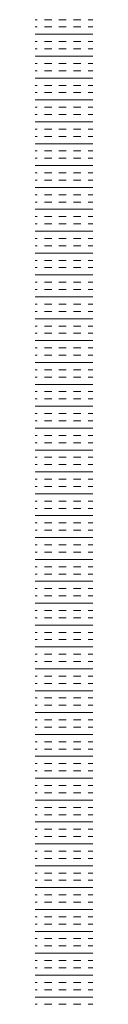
# Model space of a CAD drawing. Extents: x -750 to 58062, y -2404 to 18333.
# Tile 56 of 91: x 17364 to 17389, y 11536 to 11966. Entities that reach past the tile are written whole.
import ezdxf

# ---------------------------------------------------------------- set-up
doc = ezdxf.new("R2010")
doc.units = 0
doc.header["$MEASUREMENT"] = 0
doc.layers.add('GREY SCALE', color=9, linetype='Continuous', lineweight=0, true_color=0x808080)
doc.layers.add('GREYSCALE', color=9, linetype='Continuous', lineweight=0, true_color=0x808080)

# ---------------------------------------------------------------- blocks, each defined once
blk = doc.blocks.new('FLOOR PLAN')
at = {"layer": 'GREYSCALE'}
for p, q in [((17363.9, 11965.66), (17364.7, 11965.66)), ((17363.9, 11962.48), (17364.7, 11962.48)), ((17367.88, 11965.66), (17371.06, 11965.66)), ((17367.88, 11962.48), (17371.06, 11962.48)), ((17374.25, 11965.66), (17377.43, 11965.66)), ((17374.25, 11962.48), (17377.43, 11962.48)), ((17380.61, 11965.66), (17383.79, 11965.66)), ((17380.61, 11962.48), (17383.79, 11962.48)), ((17386.98, 11965.66), (17388.96, 11965.66)), ((17386.98, 11962.48), (17388.96, 11962.48)), ((17363.9, 11959.29), (17388.96, 11959.29)), ((17363.9, 11956.11), (17364.7, 11956.11)), ((17367.88, 11956.11), (17371.06, 11956.11)), ((17374.25, 11956.11), (17377.43, 11956.11)), ((17380.61, 11956.11), (17383.79, 11956.11)), ((17386.98, 11956.11), (17388.96, 11956.11)), ((17363.9, 11952.93), (17364.7, 11952.93)), ((17363.9, 11949.75), (17388.96, 11949.75)), ((17367.88, 11952.93), (17371.06, 11952.93)), ((17374.25, 11952.93), (17377.43, 11952.93)), ((17380.61, 11952.93), (17383.79, 11952.93)), ((17386.98, 11952.93), (17388.96, 11952.93)), ((17363.9, 11946.56), (17364.7, 11946.56)), ((17367.88, 11946.56), (17371.06, 11946.56)), ((17374.25, 11946.56), (17377.43, 11946.56)), ((17380.61, 11946.56), (17383.79, 11946.56)), ((17386.98, 11946.56), (17388.96, 11946.56)), ((17363.9, 11943.38), (17364.7, 11943.38)), ((17367.88, 11943.38), (17371.06, 11943.38)), ((17374.25, 11943.38), (17377.43, 11943.38)), ((17380.61, 11943.38), (17383.79, 11943.38)), ((17386.98, 11943.38), (17388.96, 11943.38)), ((17363.9, 11940.2), (17388.96, 11940.2)), ((17363.9, 11937.01), (17364.7, 11937.01)), ((17367.88, 11937.01), (17371.06, 11937.01)), ((17374.25, 11937.01), (17377.43, 11937.01)), ((17380.61, 11937.01), (17383.79, 11937.01)), ((17386.98, 11937.01), (17388.96, 11937.01)), ((17363.9, 11933.83), (17364.7, 11933.83)), ((17367.88, 11933.83), (17371.06, 11933.83)), ((17374.25, 11933.83), (17377.43, 11933.83)), ((17380.61, 11933.83), (17383.79, 11933.83)), ((17386.98, 11933.83), (17388.96, 11933.83)), ((17363.9, 11930.65), (17388.96, 11930.65)), ((17363.9, 11927.47), (17364.7, 11927.47)), ((17363.9, 11924.28), (17364.7, 11924.28)), ((17367.88, 11927.47), (17371.06, 11927.47)), ((17367.88, 11924.28), (17371.06, 11924.28)), ((17374.25, 11927.47), (17377.43, 11927.47)), ((17374.25, 11924.28), (17377.43, 11924.28)), ((17380.61, 11927.47), (17383.79, 11927.47)), ((17380.61, 11924.28), (17383.79, 11924.28)), ((17386.98, 11927.47), (17388.96, 11927.47)), ((17386.98, 11924.28), (17388.96, 11924.28)), ((17363.9, 11921.1), (17388.96, 11921.1)), ((17363.9, 11917.92), (17364.7, 11917.92)), ((17363.9, 11914.74), (17364.7, 11914.74)), ((17367.88, 11917.92), (17371.06, 11917.92)), ((17367.88, 11914.74), (17371.06, 11914.74)), ((17374.25, 11917.92), (17377.43, 11917.92)), ((17374.25, 11914.74), (17377.43, 11914.74)), ((17380.61, 11917.92), (17383.79, 11917.92)), ((17380.61, 11914.74), (17383.79, 11914.74)), ((17386.98, 11917.92), (17388.96, 11917.92)), ((17386.98, 11914.74), (17388.96, 11914.74)), ((17363.9, 11911.55), (17388.96, 11911.55)), ((17363.9, 11908.37), (17364.7, 11908.37)), ((17367.88, 11908.37), (17371.06, 11908.37)), ((17374.25, 11908.37), (17377.43, 11908.37)), ((17380.61, 11908.37), (17383.79, 11908.37)), ((17386.98, 11908.37), (17388.96, 11908.37)), ((17363.9, 11905.19), (17364.7, 11905.19)), ((17363.9, 11902), (17388.96, 11902)), ((17367.88, 11905.19), (17371.06, 11905.19)), ((17374.25, 11905.19), (17377.43, 11905.19)), ((17380.61, 11905.19), (17383.79, 11905.19)), ((17386.98, 11905.19), (17388.96, 11905.19)), ((17363.9, 11898.82), (17364.7, 11898.82)), ((17367.88, 11898.82), (17371.06, 11898.82)), ((17374.25, 11898.82), (17377.43, 11898.82)), ((17380.61, 11898.82), (17383.79, 11898.82)), ((17386.98, 11898.82), (17388.96, 11898.82)), ((17363.9, 11895.64), (17364.7, 11895.64)), ((17367.88, 11895.64), (17371.06, 11895.64)), ((17374.25, 11895.64), (17377.43, 11895.64)), ((17380.61, 11895.64), (17383.79, 11895.64)), ((17386.98, 11895.64), (17388.96, 11895.64)), ((17363.9, 11892.46), (17388.96, 11892.46)), ((17363.9, 11889.27), (17364.7, 11889.27)), ((17367.88, 11889.27), (17371.06, 11889.27)), ((17374.25, 11889.27), (17377.43, 11889.27)), ((17380.61, 11889.27), (17383.79, 11889.27)), ((17386.98, 11889.27), (17388.96, 11889.27)), ((17363.9, 11886.09), (17364.7, 11886.09)), ((17367.88, 11886.09), (17371.06, 11886.09)), ((17374.25, 11886.09), (17377.43, 11886.09)), ((17380.61, 11886.09), (17383.79, 11886.09)), ((17386.98, 11886.09), (17388.96, 11886.09)), ((17363.9, 11882.91), (17388.96, 11882.91)), ((17363.9, 11879.73), (17364.7, 11879.73)), ((17363.9, 11876.54), (17364.7, 11876.54)), ((17367.88, 11879.73), (17371.06, 11879.73)), ((17367.88, 11876.54), (17371.06, 11876.54)), ((17374.25, 11879.73), (17377.43, 11879.73)), ((17374.25, 11876.54), (17377.43, 11876.54)), ((17380.61, 11879.73), (17383.79, 11879.73)), ((17380.61, 11876.54), (17383.79, 11876.54)), ((17386.98, 11879.73), (17388.96, 11879.73)), ((17386.98, 11876.54), (17388.96, 11876.54)), ((17363.9, 11873.36), (17388.96, 11873.36)), ((17363.9, 11870.18), (17364.7, 11870.18)), ((17367.88, 11870.18), (17371.06, 11870.18)), ((17374.25, 11870.18), (17377.43, 11870.18)), ((17380.61, 11870.18), (17383.79, 11870.18)), ((17386.98, 11870.18), (17388.96, 11870.18)), ((17363.9, 11867), (17364.7, 11867)), ((17363.9, 11863.81), (17388.96, 11863.81)), ((17367.88, 11867), (17371.06, 11867)), ((17374.25, 11867), (17377.43, 11867)), ((17380.61, 11867), (17383.79, 11867)), ((17386.98, 11867), (17388.96, 11867)), ((17363.9, 11860.63), (17364.7, 11860.63)), ((17367.88, 11860.63), (17371.06, 11860.63)), ((17374.25, 11860.63), (17377.43, 11860.63)), ((17380.61, 11860.63), (17383.79, 11860.63)), ((17386.98, 11860.63), (17388.96, 11860.63)), ((17363.9, 11857.45), (17364.7, 11857.45)), ((17367.88, 11857.45), (17371.06, 11857.45)), ((17374.25, 11857.45), (17377.43, 11857.45)), ((17380.61, 11857.45), (17383.79, 11857.45)), ((17386.98, 11857.45), (17388.96, 11857.45)), ((17363.9, 11854.26), (17388.96, 11854.26)), ((17363.9, 11851.08), (17364.7, 11851.08)), ((17367.88, 11851.08), (17371.06, 11851.08)), ((17374.25, 11851.08), (17377.43, 11851.08)), ((17380.61, 11851.08), (17383.79, 11851.08)), ((17386.98, 11851.08), (17388.96, 11851.08)), ((17363.9, 11847.9), (17364.7, 11847.9)), ((17367.88, 11847.9), (17371.06, 11847.9)), ((17374.25, 11847.9), (17377.43, 11847.9)), ((17380.61, 11847.9), (17383.79, 11847.9)), ((17386.98, 11847.9), (17388.96, 11847.9)), ((17363.9, 11844.72), (17388.96, 11844.72)), ((17363.9, 11841.53), (17364.7, 11841.53)), ((17363.9, 11838.35), (17364.7, 11838.35)), ((17367.88, 11841.53), (17371.06, 11841.53)), ((17367.88, 11838.35), (17371.06, 11838.35)), ((17374.25, 11841.53), (17377.43, 11841.53)), ((17374.25, 11838.35), (17377.43, 11838.35)), ((17380.61, 11841.53), (17383.79, 11841.53)), ((17380.61, 11838.35), (17383.79, 11838.35)), ((17386.98, 11841.53), (17388.96, 11841.53)), ((17386.98, 11838.35), (17388.96, 11838.35)), ((17363.9, 11835.17), (17388.96, 11835.17)), ((17363.9, 11831.99), (17364.7, 11831.99)), ((17363.9, 11828.8), (17364.7, 11828.8)), ((17367.88, 11831.99), (17371.06, 11831.99)), ((17367.88, 11828.8), (17371.06, 11828.8)), ((17374.25, 11831.99), (17377.43, 11831.99)), ((17374.25, 11828.8), (17377.43, 11828.8)), ((17380.61, 11831.99), (17383.79, 11831.99)), ((17380.61, 11828.8), (17383.79, 11828.8)), ((17386.98, 11831.99), (17388.96, 11831.99)), ((17386.98, 11828.8), (17388.96, 11828.8)), ((17363.9, 11825.62), (17388.96, 11825.62)), ((17363.9, 11822.44), (17364.7, 11822.44)), ((17367.88, 11822.44), (17371.06, 11822.44)), ((17374.25, 11822.44), (17377.43, 11822.44)), ((17380.61, 11822.44), (17383.79, 11822.44)), ((17386.98, 11822.44), (17388.96, 11822.44)), ((17363.9, 11819.25), (17364.7, 11819.25)), ((17363.9, 11816.07), (17388.96, 11816.07)), ((17367.88, 11819.25), (17371.06, 11819.25)), ((17374.25, 11819.25), (17377.43, 11819.25)), ((17380.61, 11819.25), (17383.79, 11819.25)), ((17386.98, 11819.25), (17388.96, 11819.25)), ((17363.9, 11812.89), (17364.7, 11812.89)), ((17367.88, 11812.89), (17371.06, 11812.89)), ((17374.25, 11812.89), (17377.43, 11812.89)), ((17380.61, 11812.89), (17383.79, 11812.89)), ((17386.98, 11812.89), (17388.96, 11812.89)), ((17363.9, 11809.71), (17364.7, 11809.71)), ((17367.88, 11809.71), (17371.06, 11809.71)), ((17374.25, 11809.71), (17377.43, 11809.71)), ((17380.61, 11809.71), (17383.79, 11809.71)), ((17386.98, 11809.71), (17388.96, 11809.71)), ((17363.9, 11806.52), (17388.96, 11806.52)), ((17363.9, 11803.34), (17364.7, 11803.34)), ((17367.88, 11803.34), (17371.06, 11803.34)), ((17374.25, 11803.34), (17377.43, 11803.34)), ((17380.61, 11803.34), (17383.79, 11803.34)), ((17386.98, 11803.34), (17388.96, 11803.34)), ((17363.9, 11800.16), (17364.7, 11800.16)), ((17367.88, 11800.16), (17371.06, 11800.16)), ((17374.25, 11800.16), (17377.43, 11800.16)), ((17380.61, 11800.16), (17383.79, 11800.16)), ((17386.98, 11800.16), (17388.96, 11800.16)), ((17363.9, 11796.98), (17388.96, 11796.98)), ((17363.9, 11793.79), (17364.7, 11793.79)), ((17363.9, 11790.61), (17364.7, 11790.61)), ((17367.88, 11793.79), (17371.06, 11793.79)), ((17367.88, 11790.61), (17371.06, 11790.61)), ((17374.25, 11793.79), (17377.43, 11793.79)), ((17374.25, 11790.61), (17377.43, 11790.61)), ((17380.61, 11793.79), (17383.79, 11793.79)), ((17380.61, 11790.61), (17383.79, 11790.61)), ((17386.98, 11793.79), (17388.96, 11793.79)), ((17386.98, 11790.61), (17388.96, 11790.61)), ((17363.9, 11787.43), (17388.96, 11787.43)), ((17363.9, 11784.25), (17364.7, 11784.25)), ((17367.88, 11784.25), (17371.06, 11784.25)), ((17374.25, 11784.25), (17377.43, 11784.25)), ((17380.61, 11784.25), (17383.79, 11784.25)), ((17386.98, 11784.25), (17388.96, 11784.25)), ((17363.9, 11781.06), (17364.7, 11781.06)), ((17363.9, 11777.88), (17388.96, 11777.88)), ((17367.88, 11781.06), (17371.06, 11781.06)), ((17374.25, 11781.06), (17377.43, 11781.06)), ((17380.61, 11781.06), (17383.79, 11781.06)), ((17386.98, 11781.06), (17388.96, 11781.06)), ((17363.9, 11774.7), (17364.7, 11774.7)), ((17367.88, 11774.7), (17371.06, 11774.7)), ((17374.25, 11774.7), (17377.43, 11774.7)), ((17380.61, 11774.7), (17383.79, 11774.7)), ((17386.98, 11774.7), (17388.96, 11774.7)), ((17363.9, 11771.51), (17364.7, 11771.51)), ((17367.88, 11771.51), (17371.06, 11771.51)), ((17374.25, 11771.51), (17377.43, 11771.51)), ((17380.61, 11771.51), (17383.79, 11771.51)), ((17386.98, 11771.51), (17388.96, 11771.51)), ((17363.9, 11768.33), (17388.96, 11768.33)), ((17363.9, 11765.15), (17364.7, 11765.15)), ((17367.88, 11765.15), (17371.06, 11765.15)), ((17374.25, 11765.15), (17377.43, 11765.15)), ((17380.61, 11765.15), (17383.79, 11765.15)), ((17386.98, 11765.15), (17388.96, 11765.15)), ((17363.9, 11761.97), (17364.7, 11761.97)), ((17367.88, 11761.97), (17371.06, 11761.97)), ((17374.25, 11761.97), (17377.43, 11761.97)), ((17380.61, 11761.97), (17383.79, 11761.97)), ((17386.98, 11761.97), (17388.96, 11761.97)), ((17363.9, 11758.78), (17388.96, 11758.78)), ((17363.9, 11755.6), (17364.7, 11755.6)), ((17363.9, 11752.42), (17364.7, 11752.42)), ((17367.88, 11755.6), (17371.06, 11755.6)), ((17367.88, 11752.42), (17371.06, 11752.42)), ((17374.25, 11755.6), (17377.43, 11755.6)), ((17374.25, 11752.42), (17377.43, 11752.42)), ((17380.61, 11755.6), (17383.79, 11755.6)), ((17380.61, 11752.42), (17383.79, 11752.42)), ((17386.98, 11755.6), (17388.96, 11755.6)), ((17386.98, 11752.42), (17388.96, 11752.42)), ((17363.9, 11749.24), (17388.96, 11749.24)), ((17363.9, 11746.05), (17364.7, 11746.05)), ((17363.9, 11742.87), (17364.7, 11742.87)), ((17367.88, 11746.05), (17371.06, 11746.05)), ((17367.88, 11742.87), (17371.06, 11742.87)), ((17374.25, 11746.05), (17377.43, 11746.05)), ((17374.25, 11742.87), (17377.43, 11742.87)), ((17380.61, 11746.05), (17383.79, 11746.05)), ((17380.61, 11742.87), (17383.79, 11742.87)), ((17386.98, 11746.05), (17388.96, 11746.05)), ((17386.98, 11742.87), (17388.96, 11742.87)), ((17363.9, 11739.69), (17388.96, 11739.69)), ((17363.9, 11736.5), (17364.7, 11736.5)), ((17367.88, 11736.5), (17371.06, 11736.5)), ((17374.25, 11736.5), (17377.43, 11736.5)), ((17380.61, 11736.5), (17383.79, 11736.5)), ((17386.98, 11736.5), (17388.96, 11736.5)), ((17363.9, 11733.32), (17364.7, 11733.32)), ((17363.9, 11730.14), (17388.96, 11730.14)), ((17367.88, 11733.32), (17371.06, 11733.32)), ((17374.25, 11733.32), (17377.43, 11733.32)), ((17380.61, 11733.32), (17383.79, 11733.32)), ((17386.98, 11733.32), (17388.96, 11733.32)), ((17363.9, 11726.96), (17364.7, 11726.96)), ((17367.88, 11726.96), (17371.06, 11726.96)), ((17374.25, 11726.96), (17377.43, 11726.96)), ((17380.61, 11726.96), (17383.79, 11726.96)), ((17386.98, 11726.96), (17388.96, 11726.96)), ((17363.9, 11723.77), (17364.7, 11723.77)), ((17367.88, 11723.77), (17371.06, 11723.77)), ((17374.25, 11723.77), (17377.43, 11723.77)), ((17380.61, 11723.77), (17383.79, 11723.77)), ((17386.98, 11723.77), (17388.96, 11723.77)), ((17363.9, 11720.59), (17388.96, 11720.59)), ((17363.9, 11717.41), (17364.7, 11717.41)), ((17367.88, 11717.41), (17371.06, 11717.41)), ((17374.25, 11717.41), (17377.43, 11717.41)), ((17380.61, 11717.41), (17383.79, 11717.41)), ((17386.98, 11717.41), (17388.96, 11717.41)), ((17363.9, 11714.23), (17364.7, 11714.23)), ((17367.88, 11714.23), (17371.06, 11714.23)), ((17374.25, 11714.23), (17377.43, 11714.23)), ((17380.61, 11714.23), (17383.79, 11714.23)), ((17386.98, 11714.23), (17388.96, 11714.23)), ((17363.9, 11711.04), (17388.96, 11711.04)), ((17363.9, 11707.86), (17364.7, 11707.86)), ((17363.9, 11704.68), (17364.7, 11704.68)), ((17367.88, 11707.86), (17371.06, 11707.86)), ((17367.88, 11704.68), (17371.06, 11704.68)), ((17374.25, 11707.86), (17377.43, 11707.86)), ((17374.25, 11704.68), (17377.43, 11704.68)), ((17380.61, 11707.86), (17383.79, 11707.86)), ((17380.61, 11704.68), (17383.79, 11704.68)), ((17386.98, 11707.86), (17388.96, 11707.86)), ((17386.98, 11704.68), (17388.96, 11704.68)), ((17363.9, 11701.49), (17388.96, 11701.49)), ((17363.9, 11698.31), (17364.7, 11698.31)), ((17367.88, 11698.31), (17371.06, 11698.31)), ((17374.25, 11698.31), (17377.43, 11698.31)), ((17380.61, 11698.31), (17383.79, 11698.31)), ((17386.98, 11698.31), (17388.96, 11698.31)), ((17363.9, 11695.13), (17364.7, 11695.13)), ((17363.9, 11691.95), (17388.96, 11691.95)), ((17367.88, 11695.13), (17371.06, 11695.13)), ((17374.25, 11695.13), (17377.43, 11695.13)), ((17380.61, 11695.13), (17383.79, 11695.13)), ((17386.98, 11695.13), (17388.96, 11695.13)), ((17363.9, 11688.76), (17364.7, 11688.76)), ((17367.88, 11688.76), (17371.06, 11688.76)), ((17374.25, 11688.76), (17377.43, 11688.76)), ((17380.61, 11688.76), (17383.79, 11688.76)), ((17386.98, 11688.76), (17388.96, 11688.76)), ((17363.9, 11685.58), (17364.7, 11685.58)), ((17367.88, 11685.58), (17371.06, 11685.58)), ((17374.25, 11685.58), (17377.43, 11685.58)), ((17380.61, 11685.58), (17383.79, 11685.58)), ((17386.98, 11685.58), (17388.96, 11685.58)), ((17363.9, 11682.4), (17388.96, 11682.4)), ((17363.9, 11679.22), (17364.7, 11679.22)), ((17367.88, 11679.22), (17371.06, 11679.22)), ((17374.25, 11679.22), (17377.43, 11679.22)), ((17380.61, 11679.22), (17383.79, 11679.22)), ((17386.98, 11679.22), (17388.96, 11679.22)), ((17363.9, 11676.03), (17364.7, 11676.03)), ((17367.88, 11676.03), (17371.06, 11676.03)), ((17374.25, 11676.03), (17377.43, 11676.03)), ((17380.61, 11676.03), (17383.79, 11676.03)), ((17386.98, 11676.03), (17388.96, 11676.03)), ((17363.9, 11672.85), (17388.96, 11672.85)), ((17363.9, 11669.67), (17364.7, 11669.67)), ((17363.9, 11666.49), (17364.7, 11666.49)), ((17367.88, 11669.67), (17371.06, 11669.67)), ((17367.88, 11666.49), (17371.06, 11666.49)), ((17374.25, 11669.67), (17377.43, 11669.67)), ((17374.25, 11666.49), (17377.43, 11666.49)), ((17380.61, 11669.67), (17383.79, 11669.67)), ((17380.61, 11666.49), (17383.79, 11666.49)), ((17386.98, 11669.67), (17388.96, 11669.67)), ((17386.98, 11666.49), (17388.96, 11666.49)), ((17363.9, 11663.3), (17388.96, 11663.3)), ((17363.9, 11660.12), (17364.7, 11660.12)), ((17363.9, 11656.94), (17364.7, 11656.94)), ((17367.88, 11660.12), (17371.06, 11660.12)), ((17367.88, 11656.94), (17371.06, 11656.94)), ((17374.25, 11660.12), (17377.43, 11660.12)), ((17374.25, 11656.94), (17377.43, 11656.94)), ((17380.61, 11660.12), (17383.79, 11660.12)), ((17380.61, 11656.94), (17383.79, 11656.94)), ((17386.98, 11660.12), (17388.96, 11660.12)), ((17386.98, 11656.94), (17388.96, 11656.94)), ((17363.9, 11653.75), (17388.96, 11653.75)), ((17363.9, 11650.57), (17364.7, 11650.57)), ((17367.88, 11650.57), (17371.06, 11650.57)), ((17374.25, 11650.57), (17377.43, 11650.57)), ((17380.61, 11650.57), (17383.79, 11650.57)), ((17386.98, 11650.57), (17388.96, 11650.57)), ((17363.9, 11647.39), (17364.7, 11647.39)), ((17363.9, 11644.21), (17388.96, 11644.21)), ((17367.88, 11647.39), (17371.06, 11647.39)), ((17374.25, 11647.39), (17377.43, 11647.39)), ((17380.61, 11647.39), (17383.79, 11647.39)), ((17386.98, 11647.39), (17388.96, 11647.39)), ((17363.9, 11641.02), (17364.7, 11641.02)), ((17367.88, 11641.02), (17371.06, 11641.02)), ((17374.25, 11641.02), (17377.43, 11641.02)), ((17380.61, 11641.02), (17383.79, 11641.02)), ((17386.98, 11641.02), (17388.96, 11641.02)), ((17363.9, 11637.84), (17364.7, 11637.84)), ((17367.88, 11637.84), (17371.06, 11637.84)), ((17374.25, 11637.84), (17377.43, 11637.84)), ((17380.61, 11637.84), (17383.79, 11637.84)), ((17386.98, 11637.84), (17388.96, 11637.84)), ((17363.9, 11634.66), (17388.96, 11634.66)), ((17363.9, 11631.48), (17364.7, 11631.48)), ((17367.88, 11631.48), (17371.06, 11631.48)), ((17374.25, 11631.48), (17377.43, 11631.48)), ((17380.61, 11631.48), (17383.79, 11631.48)), ((17386.98, 11631.48), (17388.96, 11631.48)), ((17363.9, 11628.29), (17364.7, 11628.29)), ((17367.88, 11628.29), (17371.06, 11628.29)), ((17374.25, 11628.29), (17377.43, 11628.29)), ((17380.61, 11628.29), (17383.79, 11628.29)), ((17386.98, 11628.29), (17388.96, 11628.29)), ((17363.9, 11625.11), (17388.96, 11625.11)), ((17363.9, 11621.93), (17364.7, 11621.93)), ((17363.9, 11618.74), (17364.7, 11618.74)), ((17367.88, 11621.93), (17371.06, 11621.93)), ((17367.88, 11618.74), (17371.06, 11618.74)), ((17374.25, 11621.93), (17377.43, 11621.93)), ((17374.25, 11618.74), (17377.43, 11618.74)), ((17380.61, 11621.93), (17383.79, 11621.93)), ((17380.61, 11618.74), (17383.79, 11618.74)), ((17386.98, 11621.93), (17388.96, 11621.93)), ((17386.98, 11618.74), (17388.96, 11618.74)), ((17363.9, 11615.56), (17388.96, 11615.56)), ((17363.9, 11612.38), (17364.7, 11612.38)), ((17367.88, 11612.38), (17371.06, 11612.38)), ((17374.25, 11612.38), (17377.43, 11612.38)), ((17380.61, 11612.38), (17383.79, 11612.38)), ((17386.98, 11612.38), (17388.96, 11612.38)), ((17363.9, 11609.2), (17364.7, 11609.2)), ((17363.9, 11606.01), (17388.96, 11606.01)), ((17367.88, 11609.2), (17371.06, 11609.2)), ((17374.25, 11609.2), (17377.43, 11609.2)), ((17380.61, 11609.2), (17383.79, 11609.2)), ((17386.98, 11609.2), (17388.96, 11609.2)), ((17363.9, 11602.83), (17364.7, 11602.83)), ((17367.88, 11602.83), (17371.06, 11602.83)), ((17374.25, 11602.83), (17377.43, 11602.83)), ((17380.61, 11602.83), (17383.79, 11602.83)), ((17386.98, 11602.83), (17388.96, 11602.83)), ((17363.9, 11599.65), (17364.7, 11599.65)), ((17367.88, 11599.65), (17371.06, 11599.65)), ((17374.25, 11599.65), (17377.43, 11599.65)), ((17380.61, 11599.65), (17383.79, 11599.65)), ((17386.98, 11599.65), (17388.96, 11599.65)), ((17363.9, 11596.47), (17388.96, 11596.47)), ((17363.9, 11593.28), (17364.7, 11593.28)), ((17367.88, 11593.28), (17371.06, 11593.28)), ((17374.25, 11593.28), (17377.43, 11593.28)), ((17380.61, 11593.28), (17383.79, 11593.28)), ((17386.98, 11593.28), (17388.96, 11593.28)), ((17363.9, 11590.1), (17364.7, 11590.1)), ((17367.88, 11590.1), (17371.06, 11590.1)), ((17374.25, 11590.1), (17377.43, 11590.1)), ((17380.61, 11590.1), (17383.79, 11590.1)), ((17386.98, 11590.1), (17388.96, 11590.1)), ((17363.9, 11586.92), (17388.96, 11586.92)), ((17363.9, 11583.74), (17364.7, 11583.74)), ((17363.9, 11580.55), (17364.7, 11580.55)), ((17367.88, 11583.74), (17371.06, 11583.74)), ((17367.88, 11580.55), (17371.06, 11580.55)), ((17374.25, 11583.74), (17377.43, 11583.74)), ((17374.25, 11580.55), (17377.43, 11580.55)), ((17380.61, 11583.74), (17383.79, 11583.74)), ((17380.61, 11580.55), (17383.79, 11580.55)), ((17386.98, 11583.74), (17388.96, 11583.74)), ((17386.98, 11580.55), (17388.96, 11580.55)), ((17363.9, 11577.37), (17388.96, 11577.37)), ((17363.9, 11574.19), (17364.7, 11574.19)), ((17363.9, 11571), (17364.7, 11571)), ((17367.88, 11574.19), (17371.06, 11574.19)), ((17367.88, 11571), (17371.06, 11571)), ((17374.25, 11574.19), (17377.43, 11574.19)), ((17374.25, 11571), (17377.43, 11571)), ((17380.61, 11574.19), (17383.79, 11574.19)), ((17380.61, 11571), (17383.79, 11571)), ((17386.98, 11574.19), (17388.96, 11574.19)), ((17386.98, 11571), (17388.96, 11571)), ((17363.9, 11567.82), (17388.96, 11567.82)), ((17363.9, 11564.64), (17364.7, 11564.64)), ((17367.88, 11564.64), (17371.06, 11564.64)), ((17374.25, 11564.64), (17377.43, 11564.64)), ((17380.61, 11564.64), (17383.79, 11564.64)), ((17386.98, 11564.64), (17388.96, 11564.64)), ((17363.9, 11561.46), (17364.7, 11561.46)), ((17363.9, 11558.27), (17388.96, 11558.27)), ((17367.88, 11561.46), (17371.06, 11561.46)), ((17374.25, 11561.46), (17377.43, 11561.46)), ((17380.61, 11561.46), (17383.79, 11561.46)), ((17386.98, 11561.46), (17388.96, 11561.46)), ((17363.9, 11555.09), (17364.7, 11555.09)), ((17367.88, 11555.09), (17371.06, 11555.09)), ((17374.25, 11555.09), (17377.43, 11555.09)), ((17380.61, 11555.09), (17383.79, 11555.09)), ((17386.98, 11555.09), (17388.96, 11555.09)), ((17363.9, 11551.91), (17364.7, 11551.91)), ((17367.88, 11551.91), (17371.06, 11551.91)), ((17374.25, 11551.91), (17377.43, 11551.91)), ((17380.61, 11551.91), (17383.79, 11551.91)), ((17386.98, 11551.91), (17388.96, 11551.91)), ((17363.9, 11548.73), (17388.96, 11548.73)), ((17363.9, 11545.54), (17364.7, 11545.54)), ((17367.88, 11545.54), (17371.06, 11545.54)), ((17374.25, 11545.54), (17377.43, 11545.54)), ((17380.61, 11545.54), (17383.79, 11545.54)), ((17386.98, 11545.54), (17388.96, 11545.54)), ((17363.9, 11542.36), (17364.7, 11542.36)), ((17367.88, 11542.36), (17371.06, 11542.36)), ((17374.25, 11542.36), (17377.43, 11542.36)), ((17380.61, 11542.36), (17383.79, 11542.36)), ((17386.98, 11542.36), (17388.96, 11542.36)), ((17363.9, 11539.18), (17388.96, 11539.18)), ((17363.9, 11535.99), (17364.7, 11535.99)), ((17367.88, 11535.99), (17371.06, 11535.99)), ((17374.25, 11535.99), (17377.43, 11535.99)), ((17380.61, 11535.99), (17383.79, 11535.99)), ((17386.98, 11535.99), (17388.96, 11535.99))]:
    blk.add_line(p, q, dxfattribs=at)

msp = doc.modelspace()

# ---------------------------------------------------------------- block references
at = {"layer": 'GREY SCALE', "ltscale": 5}
msp.add_blockref('FLOOR PLAN', (0, 0), dxfattribs=at)

doc.saveas('drawing.dxf')
